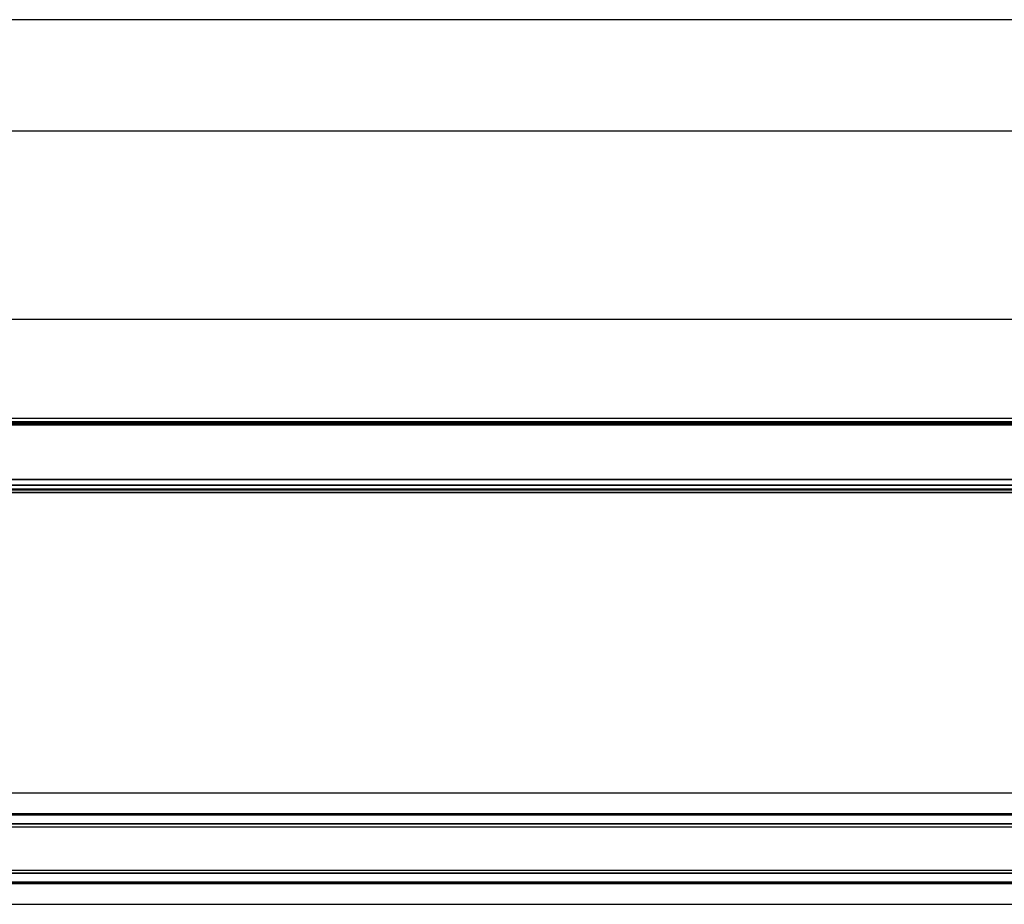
# Model space of a CAD drawing. Header units: millimetres. Extents: x -791 to 2910, y 405 to 804.
# Tile 7 of 18: x -348 to 95, y 405 to 804. Entities that reach past the tile are written whole.
import ezdxf

# ---------------------------------------------------------------- set-up
doc = ezdxf.new("R2010")
doc.units = ezdxf.units.MM

# ---------------------------------------------------------------- blocks, each defined once
blk = doc.blocks.new('Drawing View1')
at = {"color": 7, "linetype": 'Continuous', "lineweight": 25}
for p, q in [((-0.2, 28.5), (-1499.8, 28.5)), ((-1499.8, -21.5), (-0.2, -21.5))]:
    blk.add_line(p, q, dxfattribs=at)
blk = doc.blocks.new('Drawing View2')
at = {"color": 7, "linetype": 'Continuous', "lineweight": 25}
for p, q in [((1460.36, 84.26), (-39.24, 84.26)), ((1458.56, 39.84), (-37.44, 39.84)), ((1458.56, 38.28), (-37.44, 38.28)), ((1458.56, 37.76), (-37.44, 37.76)), ((1458.56, 36.76), (-37.44, 36.76)), ((310.56, 37.26), (-35.44, 37.26)), ((1110.56, 37.26), (310.56, 37.26)), ((1458.56, 12.34), (-37.44, 12.34)), ((1458.56, 12.2), (-37.44, 12.2)), ((1325.56, 9.82), (95.56, 9.82)), ((1325.56, 9.68), (95.56, 9.68)), ((1325.56, 7.96), (95.56, 7.96)), ((1325.56, 7.76), (95.56, 7.76)), ((1325.56, 7.56), (95.56, 7.56)), ((1325.56, 6.46), (95.56, 6.46)), ((1325.56, 6.26), (95.56, 6.26))]:
    blk.add_line(p, q, dxfattribs=at)
blk = doc.blocks.new('Drawing View4')
at = {"color": 7, "linetype": 'Continuous', "lineweight": 25}
for p, q in [((1397.28, 28.5), (-102.32, 28.5)), ((1262.48, 19.24), (32.48, 19.24)), ((1262.48, 18.75), (32.48, 18.75)), ((1262.48, 18.55), (32.48, 18.55)), ((1262.48, 14.7), (32.48, 14.7)), ((1262.48, 14.5), (32.48, 14.5)), ((1262.48, 13.26), (32.48, 13.26)), ((1262.48, -6.26), (32.48, -6.26)), ((1262.48, -7.5), (32.48, -7.5)), ((1262.48, -7.7), (32.48, -7.7)), ((1262.48, -11.55), (32.48, -11.55)), ((1262.48, -11.75), (32.48, -11.75)), ((1262.48, -12.24), (32.48, -12.24)), ((-102.32, -21.5), (1397.28, -21.5))]:
    blk.add_line(p, q, dxfattribs=at)

msp = doc.modelspace()

# ---------------------------------------------------------------- block references
at = {"color": 7, "linetype": 'Continuous', "lineweight": 25}
for name, p in [('Drawing View1', (915.96, 775.05)), ('Drawing View2', (-544.6, 584.28)), ('Drawing View4', (-481.52, 426.9))]:
    msp.add_blockref(name, p, dxfattribs=at)

doc.saveas('drawing.dxf')
